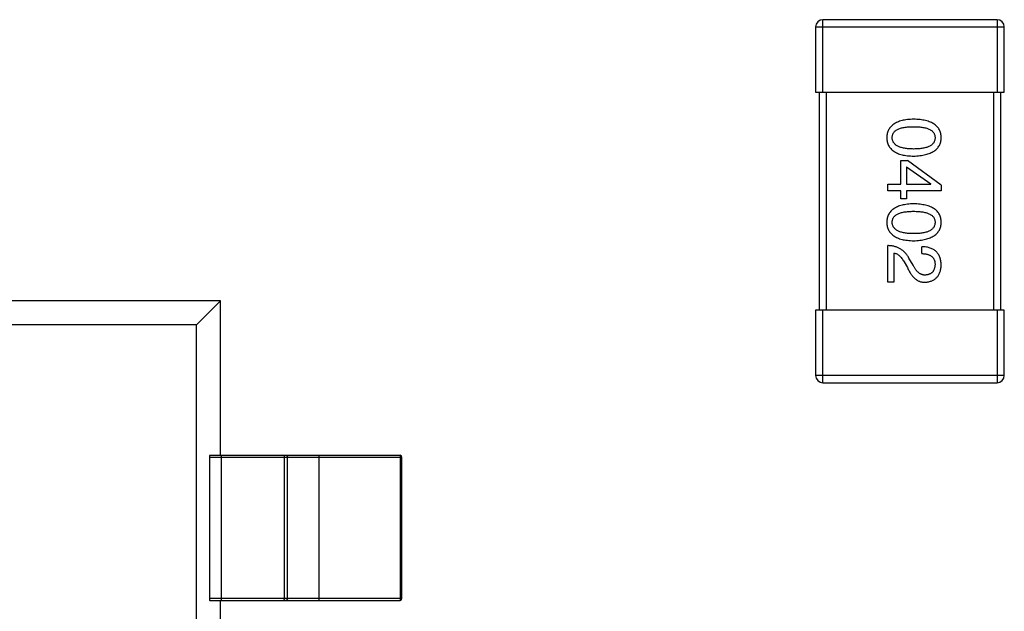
# Model space of a CAD drawing. Header units: millimetres. Extents: x 446.4 to 531.6, y 209.3 to 278.3.
# Tile 12 of 47: x 470.9 to 473.6, y 261 to 262.6. Entities that reach past the tile are written whole.
import ezdxf

# ---------------------------------------------------------------- set-up
doc = ezdxf.new("R2010")
doc.units = ezdxf.units.MM
doc.header["$LTSCALE"] = 30.734
doc.layers.get('0').update_dxf_attribs({"linetype": 'CONTINUOUS'})

msp = doc.modelspace()

# ---------------------------------------------------------------- linework, layer by layer
at = {"linetype": 'Continuous'}
for p, q in [((473.0944, 262.3799), (473.0944, 262.5799)), ((473.5744, 262.5799), (473.0944, 262.5799)), ((473.5744, 262.5799), (473.5744, 262.3799)), ((473.0744, 262.5599), (473.0744, 262.3799)), ((473.0744, 262.5599), (473.5944, 262.5599)), ((473.5944, 262.3799), (473.5944, 262.5599)), ((473.0744, 262.3799), (473.5944, 262.3799)), ((473.0844, 262.3799), (473.0844, 261.7799)), ((473.1044, 261.7799), (473.1044, 262.3799)), ((473.5644, 262.3799), (473.5644, 261.7799)), ((473.5844, 261.7799), (473.5844, 262.3799)), ((473.3092, 262.1268), (473.3092, 262.1916)), ((473.3092, 262.1916), (473.3272, 262.1916)), ((473.3247, 262.1744), (473.3247, 262.1268)), ((473.3247, 262.1744), (473.3919, 262.1277)), ((473.4206, 262.1244), (473.3272, 262.1916)), ((473.2731, 262.1088), (473.2731, 262.1268)), ((473.2731, 262.1268), (473.3092, 262.1268)), ((473.3247, 262.1268), (473.3919, 262.1268)), ((473.3919, 262.1268), (473.3919, 262.1277)), ((473.4206, 262.1244), (473.4206, 262.1088)), ((473.3092, 262.1088), (473.2731, 262.1088)), ((473.3092, 262.0867), (473.3092, 262.1088)), ((473.3247, 262.1088), (473.3247, 262.0867)), ((473.4206, 262.1088), (473.3247, 262.1088)), ((473.3247, 262.0867), (473.3092, 262.0867)), ((473.2731, 261.8568), (473.2731, 261.9576)), ((473.2903, 261.9371), (473.2903, 261.8568)), ((473.3673, 261.9355), (473.3673, 261.9543)), ((473.3182, 261.9125), (473.3272, 261.897)), ((473.3428, 261.9035), (473.3313, 261.9232)), ((473.2903, 261.8568), (473.2731, 261.8568)), ((471.4343, 261.805), (469.7343, 261.805)), ((471.4343, 261.805), (471.3682, 261.7389)), ((471.4343, 261.38), (471.4343, 261.805)), ((473.0744, 261.7799), (473.0744, 261.5999)), ((473.5944, 261.7799), (473.0744, 261.7799)), ((473.0944, 261.5799), (473.0944, 261.7799)), ((473.5744, 261.7799), (473.5744, 261.5799)), ((473.5944, 261.5999), (473.5944, 261.7799)), ((471.3682, 261.7389), (469.8004, 261.7389)), ((471.3682, 260.6211), (471.3682, 261.7389)), ((473.5944, 261.5999), (473.0744, 261.5999)), ((473.0944, 261.5799), (473.5744, 261.5799)), ((471.4034, 261.375), (471.4034, 260.985)), ((471.4034, 261.375), (471.9343, 261.375)), ((471.4043, 261.38), (471.9293, 261.38)), ((471.4358, 261.38), (471.4358, 260.98)), ((471.6107, 260.985), (471.6107, 261.375)), ((471.6188, 260.985), (471.6188, 261.375)), ((471.7063, 260.98), (471.7063, 261.38)), ((471.9293, 261.38), (471.9293, 260.98)), ((471.9343, 260.985), (471.9343, 261.375)), ((471.9343, 260.985), (471.4034, 260.985)), ((471.4043, 260.98), (471.9293, 260.98)), ((471.4343, 260.555), (471.4343, 260.98))]:
    msp.add_line(p, q, dxfattribs=at)
for centre, radius, start, end in [((473.0944, 262.5599), 0.02, 90, 180), ((473.5744, 262.5599), 0.02, 0, 90), ((473.0944, 261.5999), 0.02, 180, 270), ((473.5744, 261.5999), 0.02, 270, 0), ((471.9293, 261.375), 0.005, 0, 90), ((471.9293, 260.985), 0.005, 270, 0)]:
    msp.add_arc(centre, radius, start, end, dxfattribs=at)
for centre, start_param, end_param in [((471.4043, 261.375), 0, 1.570796), ((471.4043, 260.985), 1.570796, 3.141593)]:
    msp.add_ellipse(centre, major_axis=(0, 0.005), ratio=0.176327, start_param=start_param, end_param=end_param, dxfattribs=at)
for points, knots in [([(473.3444, 262.3057), (473.3415, 262.3056), (473.3357, 262.3054), (473.3274, 262.3046), (473.3197, 262.3036), (473.3126, 262.302), (473.306, 262.3002), (473.2999, 262.2979), (473.2944, 262.2953), (473.2895, 262.2923), (473.2851, 262.289), (473.2813, 262.2852), (473.2781, 262.2811), (473.2754, 262.2765), (473.2734, 262.2716), (473.2718, 262.2664), (473.2709, 262.2608), (473.2707, 262.2569), (473.2706, 262.2549)], [0, 0, 0, 0, 0.087693, 0.170223, 0.247496, 0.319826, 0.387768, 0.451403, 0.511459, 0.568358, 0.622671, 0.675251, 0.726739, 0.778422, 0.830759, 0.884394, 0.940865, 1, 1, 1, 1]), ([(473.2854, 262.2549), (473.2854, 262.2561), (473.2855, 262.2585), (473.2862, 262.262), (473.2873, 262.2652), (473.289, 262.2682), (473.2911, 262.271), (473.2937, 262.2735), (473.2967, 262.2757), (473.3002, 262.2777), (473.3041, 262.2795), (473.3085, 262.2811), (473.3134, 262.2823), (473.3187, 262.2834), (473.3245, 262.2842), (473.3307, 262.2848), (473.3374, 262.2852), (473.342, 262.2852), (473.3444, 262.2852)], [0, 0, 0, 0, 0.049766, 0.097012, 0.143225, 0.188786, 0.235079, 0.282962, 0.333687, 0.387747, 0.445963, 0.508657, 0.576545, 0.649868, 0.72822, 0.812712, 0.903543, 1, 1, 1, 1]), ([(473.4206, 262.2549), (473.4205, 262.2569), (473.4204, 262.2608), (473.4194, 262.2664), (473.4178, 262.2716), (473.4157, 262.2766), (473.4129, 262.2811), (473.4096, 262.2852), (473.4057, 262.289), (473.4011, 262.2923), (473.3961, 262.2953), (473.3904, 262.2979), (473.3841, 262.3002), (473.3773, 262.302), (473.3699, 262.3036), (473.3619, 262.3046), (473.3534, 262.3054), (473.3474, 262.3056), (473.3444, 262.3057)], [0, 0, 0, 0, 0.057911, 0.113262, 0.165956, 0.217443, 0.268511, 0.319665, 0.372, 0.426129, 0.483365, 0.543779, 0.607756, 0.676562, 0.749704, 0.827713, 0.911177, 1, 1, 1, 1]), ([(473.3444, 262.2852), (473.3468, 262.2852), (473.3514, 262.2852), (473.3581, 262.2848), (473.3643, 262.2842), (473.3701, 262.2834), (473.3754, 262.2823), (473.3803, 262.2811), (473.3847, 262.2795), (473.3886, 262.2777), (473.3921, 262.2757), (473.3951, 262.2735), (473.3977, 262.271), (473.3998, 262.2682), (473.4014, 262.2652), (473.4026, 262.262), (473.4033, 262.2585), (473.4034, 262.2561), (473.4034, 262.2549)], [0, 0, 0, 0, 0.096452, 0.187278, 0.271765, 0.350519, 0.423437, 0.491321, 0.554011, 0.612224, 0.666281, 0.717003, 0.764884, 0.811423, 0.856783, 0.902993, 0.950236, 1, 1, 1, 1]), ([(473.2706, 262.2549), (473.2707, 262.2529), (473.2709, 262.249), (473.2718, 262.2434), (473.2734, 262.2381), (473.2754, 262.2332), (473.2781, 262.2287), (473.2813, 262.2246), (473.2851, 262.2208), (473.2895, 262.2175), (473.2944, 262.2145), (473.2999, 262.2119), (473.306, 262.2096), (473.3126, 262.2078), (473.3197, 262.2062), (473.3274, 262.2051), (473.3357, 262.2044), (473.3415, 262.2042), (473.3444, 262.2041)], [0, 0, 0, 0, 0.059134, 0.115603, 0.169236, 0.221572, 0.273254, 0.32474, 0.377319, 0.431815, 0.488555, 0.548609, 0.612242, 0.680182, 0.75251, 0.829782, 0.91231, 1, 1, 1, 1]), ([(473.3444, 262.2237), (473.3421, 262.2238), (473.3375, 262.2238), (473.3309, 262.2242), (473.3247, 262.2248), (473.319, 262.2256), (473.3137, 262.2267), (473.3089, 262.228), (473.3045, 262.2296), (473.3006, 262.2314), (473.2971, 262.2335), (473.2941, 262.2358), (473.2914, 262.2384), (473.2893, 262.2412), (473.2876, 262.2443), (473.2864, 262.2476), (473.2856, 262.2512), (473.2855, 262.2536), (473.2854, 262.2549)], [0, 0, 0, 0, 0.094834, 0.184067, 0.267029, 0.344713, 0.417334, 0.484367, 0.546941, 0.604717, 0.65953, 0.710539, 0.759381, 0.806382, 0.853027, 0.900623, 0.949121, 1, 1, 1, 1]), ([(473.3444, 262.2041), (473.3474, 262.2042), (473.3533, 262.2045), (473.3618, 262.2053), (473.3697, 262.2065), (473.377, 262.2081), (473.3838, 262.21), (473.39, 262.2122), (473.3957, 262.2149), (473.4007, 262.2179), (473.4052, 262.2213), (473.4092, 262.225), (473.4126, 262.2291), (473.4154, 262.2335), (473.4176, 262.2384), (473.4192, 262.2436), (473.4203, 262.2491), (473.4205, 262.2529), (473.4206, 262.2549)], [0, 0, 0, 0, 0.088475, 0.171606, 0.249595, 0.322626, 0.391327, 0.455765, 0.516374, 0.573675, 0.628522, 0.681161, 0.732559, 0.783563, 0.83504, 0.887639, 0.942585, 1, 1, 1, 1]), ([(473.4034, 262.2549), (473.4034, 262.2536), (473.4033, 262.2512), (473.4026, 262.2476), (473.4014, 262.2443), (473.3998, 262.2412), (473.3977, 262.2384), (473.3951, 262.2358), (473.3921, 262.2335), (473.3886, 262.2314), (473.3847, 262.2296), (473.3803, 262.228), (473.3754, 262.2267), (473.3701, 262.2256), (473.3643, 262.2248), (473.3581, 262.2242), (473.3514, 262.2238), (473.3468, 262.2238), (473.3444, 262.2237)], [0, 0, 0, 0, 0.050604, 0.098688, 0.145699, 0.191791, 0.238625, 0.286717, 0.337546, 0.391814, 0.449755, 0.512106, 0.579685, 0.652048, 0.730262, 0.814146, 0.904281, 1, 1, 1, 1]), ([(473.3444, 262.0726), (473.3415, 262.0725), (473.3357, 262.0723), (473.3274, 262.0715), (473.3197, 262.0704), (473.3126, 262.0689), (473.306, 262.067), (473.2999, 262.0648), (473.2944, 262.0622), (473.2895, 262.0591), (473.2851, 262.0558), (473.2813, 262.0521), (473.2781, 262.0479), (473.2754, 262.0434), (473.2734, 262.0385), (473.2718, 262.0332), (473.2709, 262.0276), (473.2707, 262.0237), (473.2706, 262.0217)], [0, 0, 0, 0, 0.087693, 0.170223, 0.247496, 0.319826, 0.387768, 0.451403, 0.511459, 0.568358, 0.622671, 0.675251, 0.726739, 0.778422, 0.830759, 0.884394, 0.940865, 1, 1, 1, 1]), ([(473.4206, 262.0217), (473.4205, 262.0237), (473.4204, 262.0276), (473.4194, 262.0333), (473.4178, 262.0385), (473.4157, 262.0434), (473.4129, 262.0479), (473.4096, 262.0521), (473.4057, 262.0558), (473.4011, 262.0592), (473.3961, 262.0622), (473.3904, 262.0648), (473.3841, 262.067), (473.3773, 262.0689), (473.3699, 262.0704), (473.3619, 262.0715), (473.3534, 262.0723), (473.3474, 262.0725), (473.3444, 262.0726)], [0, 0, 0, 0, 0.057911, 0.113262, 0.165956, 0.217443, 0.268511, 0.319665, 0.372, 0.426129, 0.483365, 0.543779, 0.607756, 0.676562, 0.749704, 0.827713, 0.911177, 1, 1, 1, 1]), ([(473.2854, 262.0217), (473.2854, 262.023), (473.2855, 262.0254), (473.2862, 262.0288), (473.2873, 262.0321), (473.289, 262.0351), (473.2911, 262.0378), (473.2937, 262.0403), (473.2967, 262.0426), (473.3002, 262.0446), (473.3041, 262.0464), (473.3085, 262.0479), (473.3134, 262.0492), (473.3187, 262.0503), (473.3245, 262.0511), (473.3307, 262.0516), (473.3374, 262.052), (473.342, 262.0521), (473.3444, 262.0521)], [0, 0, 0, 0, 0.049766, 0.097012, 0.143225, 0.188786, 0.235079, 0.282962, 0.333687, 0.387747, 0.445963, 0.508657, 0.576545, 0.649868, 0.72822, 0.812712, 0.903543, 1, 1, 1, 1]), ([(473.3444, 262.0521), (473.3468, 262.0521), (473.3514, 262.052), (473.3581, 262.0516), (473.3643, 262.0511), (473.3701, 262.0503), (473.3754, 262.0492), (473.3803, 262.0479), (473.3847, 262.0464), (473.3886, 262.0446), (473.3921, 262.0426), (473.3951, 262.0403), (473.3977, 262.0378), (473.3998, 262.0351), (473.4014, 262.0321), (473.4026, 262.0288), (473.4033, 262.0254), (473.4034, 262.023), (473.4034, 262.0217)], [0, 0, 0, 0, 0.096452, 0.187278, 0.271765, 0.350519, 0.423437, 0.491321, 0.554011, 0.612224, 0.666281, 0.717003, 0.764884, 0.811423, 0.856783, 0.902993, 0.950236, 1, 1, 1, 1]), ([(473.2706, 262.0217), (473.2707, 262.0198), (473.2709, 262.0159), (473.2718, 262.0102), (473.2734, 262.005), (473.2754, 262.0001), (473.2781, 261.9956), (473.2813, 261.9914), (473.2851, 261.9877), (473.2895, 261.9843), (473.2944, 261.9813), (473.2999, 261.9787), (473.306, 261.9765), (473.3126, 261.9746), (473.3197, 261.9731), (473.3274, 261.972), (473.3357, 261.9712), (473.3415, 261.971), (473.3444, 261.9709)], [0, 0, 0, 0, 0.059134, 0.115603, 0.169236, 0.221572, 0.273254, 0.32474, 0.377319, 0.431815, 0.488555, 0.548609, 0.612242, 0.680182, 0.75251, 0.829782, 0.91231, 1, 1, 1, 1]), ([(473.3444, 261.9906), (473.3421, 261.9906), (473.3375, 261.9907), (473.3309, 261.991), (473.3247, 261.9916), (473.319, 261.9925), (473.3137, 261.9935), (473.3089, 261.9949), (473.3045, 261.9964), (473.3006, 261.9983), (473.2971, 262.0003), (473.2941, 262.0027), (473.2914, 262.0052), (473.2893, 262.0081), (473.2876, 262.0111), (473.2864, 262.0145), (473.2856, 262.018), (473.2855, 262.0205), (473.2854, 262.0217)], [0, 0, 0, 0, 0.094834, 0.184067, 0.267029, 0.344713, 0.417334, 0.484367, 0.546941, 0.604717, 0.65953, 0.710539, 0.759381, 0.806382, 0.853027, 0.900623, 0.949121, 1, 1, 1, 1]), ([(473.4034, 262.0217), (473.4034, 262.0205), (473.4033, 262.018), (473.4026, 262.0145), (473.4014, 262.0111), (473.3998, 262.008), (473.3977, 262.0052), (473.3951, 262.0027), (473.3921, 262.0004), (473.3886, 261.9983), (473.3847, 261.9964), (473.3803, 261.9949), (473.3754, 261.9936), (473.3701, 261.9925), (473.3643, 261.9916), (473.3581, 261.991), (473.3514, 261.9907), (473.3468, 261.9906), (473.3444, 261.9906)], [0, 0, 0, 0, 0.050604, 0.098688, 0.145699, 0.191791, 0.238625, 0.286717, 0.337546, 0.391814, 0.449755, 0.512106, 0.579685, 0.652048, 0.730262, 0.814146, 0.904281, 1, 1, 1, 1]), ([(473.3444, 261.9709), (473.3474, 261.9711), (473.3533, 261.9713), (473.3618, 261.9722), (473.3697, 261.9734), (473.377, 261.9749), (473.3838, 261.9768), (473.39, 261.9791), (473.3957, 261.9817), (473.4007, 261.9847), (473.4052, 261.9881), (473.4092, 261.9918), (473.4126, 261.9959), (473.4154, 262.0004), (473.4176, 262.0052), (473.4192, 262.0104), (473.4203, 262.016), (473.4205, 262.0198), (473.4206, 262.0217)], [0, 0, 0, 0, 0.088475, 0.171606, 0.249595, 0.322626, 0.391327, 0.455765, 0.516374, 0.573675, 0.628522, 0.681161, 0.732559, 0.783563, 0.83504, 0.887639, 0.942585, 1, 1, 1, 1]), ([(473.3313, 261.9232), (473.3305, 261.9246), (473.329, 261.9273), (473.3265, 261.9311), (473.3238, 261.9347), (473.3209, 261.938), (473.3179, 261.941), (473.3147, 261.9438), (473.3113, 261.9464), (473.3077, 261.9487), (473.304, 261.9507), (473.3001, 261.9525), (473.296, 261.954), (473.2918, 261.9552), (473.2873, 261.9562), (473.2827, 261.9569), (473.278, 261.9574), (473.2747, 261.9576), (473.2731, 261.9576)], [0, 0, 0, 0, 0.065828, 0.130094, 0.192451, 0.254037, 0.313974, 0.373757, 0.433048, 0.492243, 0.551902, 0.611758, 0.672678, 0.734814, 0.798569, 0.863693, 0.930488, 1, 1, 1, 1]), ([(473.2903, 261.9371), (473.2916, 261.9369), (473.2942, 261.9364), (473.298, 261.9347), (473.3017, 261.9326), (473.3052, 261.9297), (473.3086, 261.9263), (473.312, 261.9223), (473.3152, 261.9177), (473.3172, 261.9143), (473.3182, 261.9125)], [0, 0, 0, 0, 0.103034, 0.208166, 0.318255, 0.434664, 0.559728, 0.695394, 0.841708, 1, 1, 1, 1]), ([(473.4206, 261.9035), (473.4205, 261.9056), (473.4203, 261.9095), (473.4195, 261.9152), (473.4184, 261.9205), (473.4168, 261.9254), (473.4148, 261.93), (473.4125, 261.9341), (473.4097, 261.9379), (473.4065, 261.9413), (473.403, 261.9443), (473.3991, 261.9469), (473.3947, 261.9491), (473.39, 261.951), (473.3849, 261.9524), (473.3794, 261.9535), (473.3735, 261.9541), (473.3694, 261.9543), (473.3673, 261.9543)], [0, 0, 0, 0, 0.07282, 0.141057, 0.2062, 0.267672, 0.326735, 0.383519, 0.439188, 0.494454, 0.549628, 0.605958, 0.66397, 0.72402, 0.787502, 0.854127, 0.925065, 1, 1, 1, 1]), ([(473.3673, 261.9355), (473.3688, 261.9354), (473.3716, 261.9353), (473.3757, 261.9349), (473.3795, 261.9343), (473.3831, 261.9334), (473.3863, 261.9323), (473.3893, 261.9311), (473.392, 261.9295), (473.3944, 261.9278), (473.3966, 261.9258), (473.3984, 261.9236), (473.3999, 261.9212), (473.4012, 261.9186), (473.4022, 261.9157), (473.4029, 261.9127), (473.4033, 261.9094), (473.4034, 261.9072), (473.4034, 261.906)], [0, 0, 0, 0, 0.082594, 0.15978, 0.232961, 0.301462, 0.365595, 0.426678, 0.484662, 0.540809, 0.595146, 0.648401, 0.702272, 0.757102, 0.813447, 0.872233, 0.934055, 1, 1, 1, 1]), ([(473.3772, 261.8765), (473.3764, 261.8764), (473.3748, 261.8763), (473.3724, 261.8765), (473.37, 261.8769), (473.3676, 261.8775), (473.3653, 261.8784), (473.3631, 261.8795), (473.3609, 261.8808), (473.3587, 261.8824), (473.3565, 261.8842), (473.3545, 261.8863), (473.3524, 261.8886), (473.3504, 261.8911), (473.3484, 261.8939), (473.3465, 261.8969), (473.3446, 261.9001), (473.3434, 261.9024), (473.3428, 261.9035)], [0, 0, 0, 0, 0.052237, 0.103888, 0.155485, 0.207395, 0.259864, 0.31356, 0.369176, 0.4266, 0.486836, 0.550048, 0.61567, 0.685271, 0.75824, 0.834614, 0.915635, 1, 1, 1, 1]), ([(473.3764, 261.8568), (473.3781, 261.8569), (473.3814, 261.8572), (473.3861, 261.858), (473.3906, 261.8591), (473.3948, 261.8606), (473.3987, 261.8623), (473.4022, 261.8644), (473.4055, 261.8669), (473.4084, 261.8697), (473.411, 261.8728), (473.4133, 261.8762), (473.4153, 261.88), (473.4171, 261.884), (473.4184, 261.8885), (473.4195, 261.8932), (473.4203, 261.8982), (473.4205, 261.9017), (473.4206, 261.9035)], [0, 0, 0, 0, 0.070688, 0.137741, 0.201612, 0.262778, 0.321223, 0.378455, 0.434411, 0.490146, 0.546362, 0.603392, 0.662208, 0.723401, 0.787372, 0.85442, 0.925153, 1, 1, 1, 1]), ([(473.4034, 261.906), (473.4034, 261.9049), (473.4032, 261.9027), (473.4029, 261.8995), (473.4023, 261.8965), (473.4015, 261.8937), (473.4005, 261.8912), (473.3994, 261.8888), (473.398, 261.8866), (473.3965, 261.8846), (473.3947, 261.8829), (473.3928, 261.8813), (473.3907, 261.88), (473.3883, 261.8789), (473.3858, 261.878), (473.3831, 261.8772), (473.3802, 261.8767), (473.3782, 261.8766), (473.3772, 261.8765)], [0, 0, 0, 0, 0.076112, 0.148436, 0.216883, 0.281466, 0.34298, 0.402356, 0.459881, 0.51546, 0.571111, 0.62658, 0.683162, 0.741007, 0.801404, 0.863825, 0.930544, 1, 1, 1, 1]), ([(473.3272, 261.897), (473.328, 261.8953), (473.3295, 261.892), (473.332, 261.8873), (473.3346, 261.8829), (473.3372, 261.8788), (473.34, 261.8751), (473.3429, 261.8717), (473.3458, 261.8687), (473.3489, 261.866), (473.352, 261.8637), (473.3552, 261.8617), (473.3585, 261.86), (473.3619, 261.8586), (473.3654, 261.8577), (473.369, 261.857), (473.3726, 261.8567), (473.3751, 261.8568), (473.3764, 261.8568)], [0, 0, 0, 0, 0.082731, 0.161257, 0.236138, 0.307554, 0.375712, 0.440848, 0.502916, 0.562567, 0.619798, 0.675716, 0.73039, 0.78386, 0.837315, 0.890547, 0.944917, 1, 1, 1, 1]), ([(471.6107, 261.375), (471.6107, 261.3763), (471.6097, 261.379), (471.607, 261.38), (471.6057, 261.38)], [0, 0, 0, 0, 0.499804, 1, 1, 1, 1]), ([(471.6138, 261.38), (471.6151, 261.38), (471.6177, 261.379), (471.6188, 261.3763), (471.6188, 261.375)], [0, 0, 0, 0, 0.499752, 1, 1, 1, 1]), ([(471.6057, 260.98), (471.607, 260.98), (471.6097, 260.9811), (471.6107, 260.9838), (471.6107, 260.985)], [0, 0, 0, 0, 0.499752, 1, 1, 1, 1]), ([(471.6188, 260.985), (471.6188, 260.9838), (471.6177, 260.9811), (471.6151, 260.98), (471.6138, 260.98)], [0, 0, 0, 0, 0.499804, 1, 1, 1, 1])]:
    msp.add_open_spline(points, degree=3, knots=knots, dxfattribs=at)

doc.saveas('drawing.dxf')
